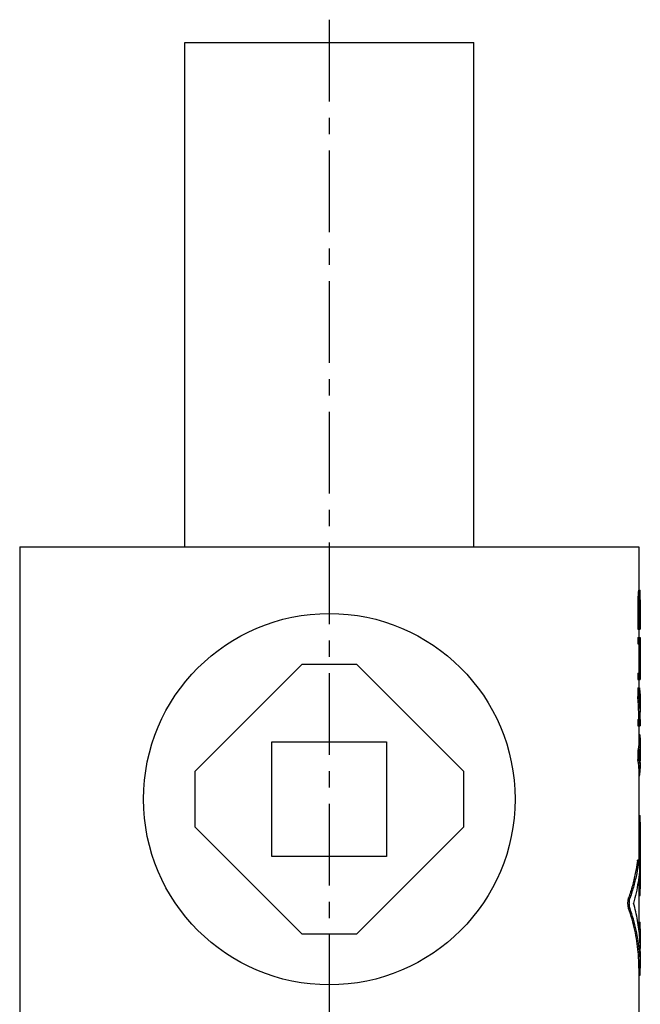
# Model space of a CAD drawing. Header units: millimetres. Extents: x 297 to 472, y 52 to 476.
# Tile 43 of 43: x 317 to 452, y 262 to 476. Entities that reach past the tile are written whole.
import ezdxf

# ---------------------------------------------------------------- set-up
doc = ezdxf.new("R2010")
doc.units = ezdxf.units.MM
doc.header["$LTSCALE"] = 47.498
doc.linetypes.add('CENTER', pattern=[0.6, 0.375, -0.075, 0.075, -0.075])
doc.layers.get('0').update_dxf_attribs({"linetype": 'CONTINUOUS'})
doc.layers.add('DEFAULT_1', color=7, linetype='CENTER')

msp = doc.modelspace()

# ---------------------------------------------------------------- linework, layer by layer
at = {"color": 7, "linetype": 'CONTINUOUS'}
for p, q in [((353.12, 361.42), (353.12, 471.42)), ((353.12, 471.42), (416.12, 471.42)), ((416.12, 361.42), (416.12, 471.42)), ((317.12, 361.42), (317.12, 251.42)), ((317.12, 361.42), (452.12, 361.42)), ((452.12, 361.42), (452.12, 351.98)), ((451.88, 350.15), (452.18, 350.15)), ((451.94, 351.06), (452.24, 351.06)), ((452, 351.75), (452.3, 351.75)), ((452.04, 351.98), (452.38, 351.98)), ((452.3, 350.38), (452.39, 350.38)), ((452.37, 350.6), (452.34, 350.6)), ((451.86, 349), (451.86, 343.5)), ((451.86, 349), (452.16, 349)), ((452.16, 349), (452.16, 343.5)), ((452.26, 349.23), (452.26, 344.88)), ((452.26, 349.23), (452.41, 349.23)), ((452.27, 349.92), (452.41, 349.92)), ((452.41, 349.23), (452.41, 344.88)), ((452.42, 349.86), (452.42, 349.23)), ((452.41, 344.88), (452.26, 344.88)), ((452.42, 344.88), (452.42, 343.5)), ((451.86, 343.5), (452.42, 343.5)), ((451.86, 341.67), (451.86, 340.29)), ((451.86, 341.67), (452.42, 341.67)), ((452.12, 343.5), (452.12, 341.67)), ((452.16, 341.67), (452.16, 340.29)), ((452.42, 341.67), (452.42, 332.5)), ((451.86, 340.29), (452.41, 340.29)), ((452.11, 340.29), (452.11, 333.88)), ((452.41, 340.29), (452.41, 333.88)), ((378.62, 335.77), (355.27, 312.42)), ((390.62, 335.77), (378.62, 335.77)), ((413.98, 312.42), (390.62, 335.77)), ((451.86, 333.88), (451.86, 332.5)), ((451.86, 333.88), (452.41, 333.88)), ((452.16, 333.88), (452.16, 332.5)), ((451.86, 332.5), (452.42, 332.5)), ((452.12, 332.5), (452.12, 330.67)), ((451.86, 330.67), (451.86, 328.83)), ((451.86, 330.67), (452.23, 330.67)), ((451.86, 328.83), (452.16, 328.83)), ((452.16, 330.67), (452.16, 328.83)), ((452.42, 326.54), (452.42, 325.4)), ((451.86, 323.79), (452.42, 323.79)), ((451.86, 323.79), (451.86, 322.42)), ((451.86, 322.42), (452.42, 322.42)), ((452.12, 322.42), (452.12, 318.88)), ((452.16, 323.79), (452.16, 322.42)), ((452.42, 323.79), (452.42, 322.42)), ((452.12, 320.58), (452.23, 320.58)), ((372.12, 293.92), (372.12, 318.92)), ((372.12, 318.92), (397.12, 318.92)), ((397.12, 318.92), (397.12, 293.92)), ((452.42, 318.89), (452.42, 317.62)), ((451.86, 316.92), (452.16, 316.92)), ((451.86, 316.92), (451.86, 315.08)), ((452.16, 316.92), (452.16, 315.08)), ((452.41, 317.19), (452.41, 314.81)), ((451.86, 315.08), (452.16, 315.08)), ((452.42, 314.38), (452.42, 313.11)), ((355.27, 312.42), (355.27, 300.42)), ((413.98, 300.42), (413.98, 312.42)), ((452.12, 313.12), (452.12, 293.16)), ((452.12, 311.42), (452.23, 311.42)), ((452.12, 302.87), (452.37, 302.87)), ((452.11, 301.42), (452.41, 301.42)), ((452.41, 301.42), (452.41, 286.89)), ((355.27, 300.42), (378.62, 277.06)), ((390.62, 277.06), (413.98, 300.42)), ((397.12, 293.92), (372.12, 293.92)), ((451.78, 292.87), (452.08, 292.87)), ((451.86, 293.16), (452.16, 293.16)), ((452.12, 289.55), (452.12, 277.91)), ((452.11, 286.89), (452.41, 286.89)), ((449.88, 284.9), (450.18, 284.9)), ((452.12, 285.44), (452.37, 285.44)), ((449.88, 282.57), (450.18, 282.57)), ((452.12, 279.62), (452.37, 279.62)), ((378.62, 277.06), (390.62, 277.06)), ((452.11, 278.17), (452.41, 278.17)), ((452.41, 278.17), (452.41, 273.85)), ((452.42, 273.18), (452.42, 269.56)), ((452.12, 269.58), (452.12, 251.42)), ((452.4, 268.29), (452.42, 269.56)), ((452.12, 268.29), (452.4, 268.29)), ((452.12, 268), (452.37, 268))]:
    msp.add_line(p, q, dxfattribs=at)
msp.add_circle((384.62, 306.42), 40.5, dxfattribs=at)
for points, start_tangent, end_tangent in [([(451.88, 350.15), (451.88, 349.76), (451.87, 349.38), (451.86, 349)], (-0.01959, -1.145839), (-0.020398, -1.145824)), ([(451.94, 351.06), (451.92, 350.76), (451.9, 350.45), (451.88, 350.15)], (-0.051505, -0.916881), (-0.058755, -0.916445)), ([(452, 351.75), (451.98, 351.52), (451.96, 351.29), (451.94, 351.06)], (-0.055759, -0.68806), (-0.068597, -0.686899)), ([(452.04, 351.98), (452.03, 351.9), (452.02, 351.83), (452, 351.75)], (-0.034584, -0.229738), (-0.041674, -0.228558)), ([(452.18, 350.15), (452.18, 349.76), (452.17, 349.38), (452.16, 349)], (-0.019593, -1.145839), (-0.020398, -1.145825)), ([(452.24, 351.06), (452.22, 350.76), (452.2, 350.45), (452.18, 350.15)], (-0.051548, -0.916881), (-0.058766, -0.916446)), ([(452.3, 351.75), (452.28, 351.52), (452.26, 351.29), (452.24, 351.06)], (-0.055874, -0.688058), (-0.068654, -0.686901)), ([(452.3, 350.38), (452.29, 350.22), (452.28, 350.07), (452.27, 349.92)], (-0.02792, -0.458436), (-0.031129, -0.458229)), ([(452.34, 351.98), (452.33, 351.9), (452.31, 351.83), (452.3, 351.75)], (-0.034702, -0.229737), (-0.04176, -0.228559)), ([(452.34, 350.6), (452.33, 350.53), (452.31, 350.45), (452.3, 350.38)], (-0.034702, -0.229737), (-0.04176, -0.228559)), ([(452.37, 350.58), (452.37, 350.6)], (-0.002951, 0.025475), (-0.003039, 0.025465)), ([(452.38, 350.48), (452.38, 350.53), (452.37, 350.58)], (-0.010369, 0.101938), (-0.011789, 0.101783)), ([(452.4, 351.75), (452.39, 351.83), (452.39, 351.9), (452.38, 351.98)], (-0.017674, 0.229481), (-0.02489, 0.228811)), ([(452.39, 350.38), (452.39, 350.45), (452.38, 350.48)], (-0.008927, 0.101899), (-0.010352, 0.101765)), ([(452.4, 350.17), (452.4, 350.22), (452.39, 350.38)], (-0.005311, 0.203752), (-0.00595, 0.203734)), ([(452.42, 351.06), (452.41, 351.29), (452.41, 351.52), (452.4, 351.75)], (-0.010565, 0.687639), (-0.023526, 0.687318)), ([(452.41, 349.92), (452.4, 350.07), (452.4, 350.17)], (-0.005636, 0.254603), (-0.006635, 0.254579)), ([(452.42, 350.66), (452.42, 350.76), (452.42, 351.06)], (-0.002077, 0.407583), (-0.003522, 0.407573)), ([(452.42, 350.55), (452.42, 350.66)], (-0.000429, 0.101853), (-0.000519, 0.101853)), ([(452.42, 350.45), (452.42, 350.55)], (-0.000338, 0.101836), (-0.000429, 0.101835)), ([(452.42, 350.15), (452.42, 350.45)], (-0.000202, 0.305402), (-0.001015, 0.3054)), ([(452.42, 349.86), (452.42, 350.15)], (0, 0.284428), (-0.00005, 0.284428)), ([(452.27, 349.92), (452.27, 349.69), (452.26, 349.46), (452.26, 349.23)], (-0.015568, -0.687509), (-0.016373, -0.687491)), ([(452.41, 349.23), (452.41, 349.46), (452.41, 349.69), (452.41, 349.92)], (-0.004263, 0.687503), (-0.005073, 0.687497)), ([(452.12, 323.79), (452.08, 325.47), (452, 327.15), (451.86, 328.83)], (-0.040205, 5.049297), (-0.467861, 5.027735)), ([(452.31, 328.84), (452.28, 329.29), (452.16, 330.67)], (-0.114666, 1.82589), (-0.171132, 1.821426)), ([(452.33, 326.59), (452.3, 327.15), (452.16, 328.83)], (-0.124574, 2.246571), (-0.208471, 2.240274)), ([(452.23, 330.67), (452.36, 329.3), (452.42, 327.92), (452.42, 327.46)], (0.388169, -3.188181), (0.00002, -3.212201)), ([(452.31, 328.83), (452.31, 328.84)], (-0.000699, 0.011165), (-0.000701, 0.011165)), ([(452.41, 326.54), (452.36, 327.92), (452.31, 328.83)], (-0.053551, 2.291597), (-0.143237, 2.287792)), ([(452.33, 326.54), (452.33, 326.59)], (-0.002819, 0.051637), (-0.002863, 0.051635)), ([(452.38, 325.58), (452.33, 326.54)], (-0.036872, 0.957636), (-0.052232, 0.956915)), ([(452.42, 327.46), (452.41, 326.54)], (0.000006, -0.920973), (-0.031693, -0.920291)), ([(452.38, 325.47), (452.38, 325.58)], (-0.004087, 0.111582), (-0.004296, 0.111574)), ([(452.38, 325.4), (452.38, 325.47)], (-0.002633, 0.07444), (-0.002726, 0.074436)), ([(452.39, 325.11), (452.38, 325.4)], (-0.008736, 0.285828), (-0.010109, 0.285781)), ([(452.42, 323.79), (452.39, 325.11)], (-0.010989, 1.317389), (-0.040249, 1.316879)), ([(452.42, 325.11), (452.42, 325.4)], (0, 0.286085), (-0.001268, 0.286082)), ([(452.23, 320.58), (452.41, 319.37), (452.42, 318.89)], (0.383088, -1.666202), (-0.000079, -1.711463)), ([(452.12, 318.88), (452.09, 318.15), (452.02, 317.63)], (-0.000055, -1.25029), (-0.20518, -1.233667)), ([(452.42, 318.89), (452.38, 318.15), (452.33, 317.74)], (-0.000053, -1.155302), (-0.175007, -1.142302)), ([(452.02, 317.63), (451.86, 316.92)], (-0.120287, -0.72324), (-0.185223, -0.708398)), ([(452.32, 317.64), (452.16, 316.92)], (-0.121221, -0.732053), (-0.18746, -0.716952)), ([(452.39, 316.92), (452.36, 316.69), (452.24, 316)], (-0.090746, -0.926269), (-0.204127, -0.907706)), ([(452.39, 315.08), (452.36, 315.31), (452.24, 316)], (-0.090746, 0.926268), (-0.204127, 0.907706)), ([(452.33, 317.74), (452.32, 317.64)], (-0.014385, -0.093892), (-0.015517, -0.093709)), ([(452.42, 317.62), (452.42, 317.38), (452.39, 316.92)], (0.000013, -0.706083), (-0.068835, -0.702611)), ([(452.02, 314.37), (451.86, 315.08)], (-0.120287, 0.72324), (-0.185223, 0.708398)), ([(452.12, 313.12), (452.09, 313.86), (452.02, 314.37)], (-0.000055, 1.25029), (-0.20518, 1.233667)), ([(452.32, 314.36), (452.16, 315.08)], (-0.121221, 0.732053), (-0.18746, 0.716952)), ([(452.33, 314.27), (452.32, 314.36)], (-0.014385, 0.093892), (-0.015517, 0.093709)), ([(452.42, 313.11), (452.38, 313.86), (452.33, 314.27)], (-0.000053, 1.155302), (-0.175007, 1.142302)), ([(452.42, 314.38), (452.42, 314.62), (452.39, 315.08)], (0.000013, 0.706083), (-0.068835, 0.702611)), ([(452.23, 311.42), (452.41, 312.63), (452.42, 313.11)], (0.383088, 1.666203), (-0.000079, 1.711463)), ([(452.41, 301.42), (452.41, 301.74), (452.41, 302.05), (452.41, 302.32), (452.4, 302.55), (452.39, 302.73), (452.38, 302.83), (452.37, 302.87)], (0, 1.455239), (-0.507441, 0.02962)), ([(451.78, 292.87), (451.33, 290.19), (450.7, 287.53), (449.88, 284.9)], (-1.084786, -8.134126), (-2.68202, -7.755484)), ([(452.08, 292.87), (451.63, 290.19), (451, 287.53), (450.18, 284.9)], (-1.08403, -8.133092), (-2.674404, -7.756925)), ([(451.78, 292.87), (451.81, 293.03), (451.84, 293.13), (451.86, 293.16)], (0.040222, 0.301601), (0.221386, 0.071828)), ([(452.08, 292.87), (452.11, 293.03), (452.14, 293.13), (452.16, 293.16)], (0.040199, 0.301598), (0.221399, 0.071869)), ([(452.16, 293.16), (452.17, 293.16), (452.19, 293.11), (452.22, 292.99), (452.24, 292.81), (452.25, 292.58), (452.27, 292.3), (452.27, 291.99), (452.27, 291.66), (452.27, 291.34), (452.26, 291.04), (452.25, 290.76), (452.23, 290.54)], (1.915223, 0.62171), (-0.259641, -2.619225)), ([(452.23, 290.54), (451.94, 288.27), (451.51, 286), (450.95, 283.74)], (-0.683918, -6.899275), (-1.857574, -6.679607)), ([(452.37, 285.44), (452.38, 285.47), (452.39, 285.58), (452.4, 285.75), (452.41, 285.98), (452.41, 286.26), (452.41, 286.57), (452.41, 286.89)], (0.507457, 0.028362), (0, 1.455243)), ([(449.88, 282.57), (449.82, 282.8), (449.77, 283.09), (449.74, 283.4), (449.73, 283.73), (449.74, 284.07), (449.77, 284.38), (449.82, 284.66), (449.88, 284.9)], (-0.771504, 2.224673), (0.769573, 2.225341)), ([(450.18, 282.57), (450.12, 282.8), (450.07, 283.09), (450.04, 283.4), (450.03, 283.73), (450.04, 284.07), (450.07, 284.38), (450.12, 284.66), (450.18, 284.9)], (-0.769363, 2.22523), (0.767436, 2.225895)), ([(452.42, 273.18), (452.3, 276.15), (451.82, 279.95), (450.95, 283.74)], (-0.000539, 10.685729), (-2.869944, 10.290053)), ([(452.12, 269.58), (451.96, 273.06), (451.22, 277.84), (449.88, 282.57)], (-0.001515, 13.246435), (-4.337941, 12.508684)), ([(452.24, 273.22), (451.52, 277.84), (450.18, 282.57)], (-0.923799, 9.55646), (-3.134922, 9.067142)), ([(452.41, 278.17), (452.41, 278.49), (452.41, 278.8), (452.41, 279.08), (452.4, 279.31), (452.39, 279.48), (452.38, 279.59), (452.37, 279.62)], (0, 1.455239), (-0.507441, 0.02962)), ([(452.25, 273.16), (452.24, 273.22)], (-0.005153, 0.054102), (-0.005229, 0.054094)), ([(452.42, 269.56), (452.26, 273.06), (452.25, 273.16)], (-0.000407, 3.611824), (-0.342534, 3.596455)), ([(452.37, 268), (452.38, 268.03), (452.39, 268.13), (452.4, 268.29)], (0.111107, 0.085404), (0.009766, 0.289957))]:
    msp.add_spline(points, degree=3, dxfattribs=dict(at, start_tangent=start_tangent, end_tangent=end_tangent))
at = {"layer": 'DEFAULT_1', "color": 2, "linetype": 'CENTER'}
msp.add_line((384.62, 476.42), (384.62, 110.42), dxfattribs=at)

doc.saveas('drawing.dxf')
